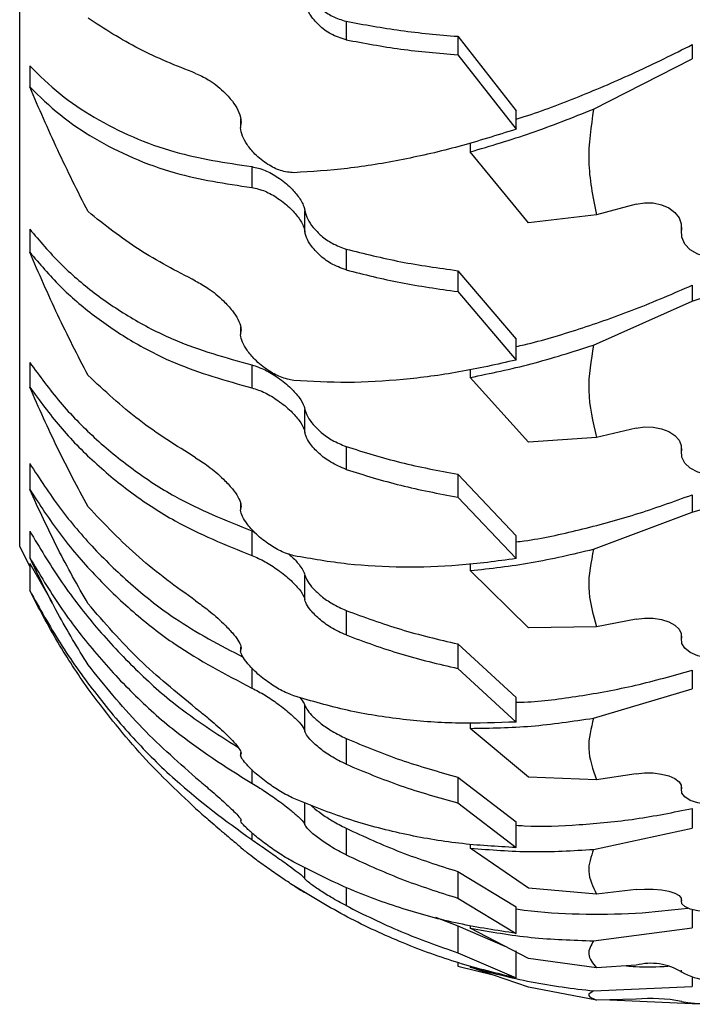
# Model space of a CAD drawing. Header units: inches. Extents: x 41.7 to 125.9, y 54.1 to 147.1.
# Tile 47 of 59: x 64.9 to 65.9, y 109 to 110.4. Entities that reach past the tile are written whole.
import ezdxf

# ---------------------------------------------------------------- set-up
doc = ezdxf.new("R2010")
doc.units = ezdxf.units.IN
doc.header["$LTSCALE"] = 20
doc.header["$MEASUREMENT"] = 0

msp = doc.modelspace()

# ---------------------------------------------------------------- linework, layer by layer
for p, q in [((64.8884, 109.667), (64.8884, 116.2278)), ((65.3699, 110.4424), (65.3699, 110.415)), ((65.5347, 110.4201), (65.6208, 110.3103)), ((65.5347, 110.4201), (65.5347, 110.3926)), ((65.8808, 110.4078), (65.8808, 110.387)), ((65.5347, 110.3926), (65.6208, 110.2829)), ((64.9032, 110.3763), (64.9032, 110.3455)), ((65.7352, 110.3127), (65.8808, 110.387)), ((65.6208, 110.2829), (65.6208, 110.3103)), ((65.2144, 110.2988), (65.2144, 110.2857)), ((65.5532, 110.2626), (65.5532, 110.2495)), ((65.6392, 110.1448), (65.5532, 110.2495)), ((65.2308, 110.2277), (65.2308, 110.1969)), ((65.798, 110.1723), (65.7393, 110.1568)), ((65.3092, 110.1314), (65.3092, 110.1623)), ((65.7393, 110.1568), (65.6392, 110.1448)), ((65.8644, 110.144), (65.8644, 110.1297)), ((65.8648, 110.1339), (65.8648, 110.1423)), ((64.9032, 110.1353), (64.9032, 110.1015)), ((65.3699, 110.1061), (65.3699, 110.0753)), ((65.5347, 110.0742), (65.6208, 109.9732)), ((65.5347, 110.0742), (65.5347, 110.0434)), ((65.5347, 110.0434), (65.6208, 109.9423)), ((65.8808, 110.0528), (65.8808, 110.0294)), ((65.7352, 109.9644), (65.8808, 110.0294)), ((65.2144, 109.9913), (65.2144, 109.98)), ((65.6208, 109.9423), (65.6208, 109.9732)), ((64.9032, 109.9386), (64.9032, 109.9024)), ((65.2308, 109.9351), (65.2308, 109.9013)), ((65.5532, 109.9282), (65.5532, 109.9166)), ((65.6392, 109.8213), (65.5532, 109.9166)), ((65.3092, 109.8354), (65.3092, 109.8692)), ((65.798, 109.8417), (65.7393, 109.8281)), ((65.7393, 109.8281), (65.6392, 109.8213)), ((65.3699, 109.8147), (65.3699, 109.7809)), ((65.8644, 109.817), (65.8644, 109.8044)), ((65.8648, 109.8081), (65.8648, 109.8154)), ((64.9032, 109.7894), (64.9032, 109.7513)), ((65.5347, 109.7737), (65.6208, 109.683)), ((65.5347, 109.7737), (65.5347, 109.7399)), ((65.5347, 109.7399), (65.6208, 109.6492)), ((65.8808, 109.7435), (65.8808, 109.7178)), ((65.2144, 109.7305), (65.2144, 109.7211)), ((65.7352, 109.6632), (65.8808, 109.7178)), ((64.9032, 109.6899), (64.9032, 109.6506)), ((65.2308, 109.6901), (65.2347, 109.6883)), ((65.2308, 109.6901), (65.2308, 109.6538)), ((65.6208, 109.6492), (65.6208, 109.683)), ((64.8884, 109.667), (64.9032, 109.6372)), ((64.9032, 109.6419), (64.936, 109.5855)), ((64.9032, 109.6419), (64.9032, 109.602)), ((65.5532, 109.6414), (65.5532, 109.6315)), ((65.3092, 109.5884), (65.3092, 109.6247)), ((65.6392, 109.5471), (65.5532, 109.6315)), ((65.3699, 109.5727), (65.3699, 109.5365)), ((65.798, 109.56), (65.7393, 109.5486)), ((65.7393, 109.5486), (65.6392, 109.5471)), ((65.8644, 109.5392), (65.8644, 109.5287)), ((65.8648, 109.5318), (65.8648, 109.538)), ((65.2144, 109.5186), (65.2144, 109.5131)), ((65.5347, 109.5233), (65.6208, 109.4442)), ((65.5347, 109.5233), (65.5347, 109.4871)), ((65.2308, 109.4879), (65.2308, 109.4582)), ((65.5347, 109.4871), (65.6208, 109.408)), ((65.8808, 109.4847), (65.8808, 109.4572)), ((65.6208, 109.408), (65.6208, 109.4442)), ((65.7352, 109.4138), (65.8808, 109.4572)), ((65.3092, 109.3944), (65.3092, 109.4325)), ((65.5532, 109.4067), (65.5532, 109.3987)), ((65.6392, 109.3265), (65.5532, 109.3987)), ((65.3699, 109.3839), (65.3699, 109.3458)), ((65.2144, 109.3632), (65.2144, 109.3592)), ((65.2308, 109.3378), (65.2308, 109.3177)), ((65.5347, 109.3268), (65.6208, 109.2608)), ((65.5347, 109.3268), (65.5347, 109.2887)), ((65.7393, 109.3227), (65.6392, 109.3265)), ((65.798, 109.3318), (65.7393, 109.3227)), ((65.8644, 109.3153), (65.8644, 109.3069)), ((65.8648, 109.3093), (65.8648, 109.3143)), ((65.3092, 109.2565), (65.3092, 109.2889)), ((65.5347, 109.2887), (65.6208, 109.2227)), ((65.8808, 109.2805), (65.8808, 109.2516)), ((65.6208, 109.2227), (65.6208, 109.2608)), ((65.2308, 109.2446), (65.2308, 109.2344)), ((65.3699, 109.2513), (65.3699, 109.212)), ((65.7352, 109.2201), (65.8808, 109.2516)), ((65.5532, 109.2278), (65.5532, 109.2219)), ((65.6392, 109.163), (65.5532, 109.2219)), ((65.3092, 109.1767), (65.3092, 109.1933)), ((65.5347, 109.1875), (65.6208, 109.1354)), ((65.5347, 109.1875), (65.5347, 109.1481)), ((65.3699, 109.1639), (65.3699, 109.137)), ((65.7393, 109.154), (65.6392, 109.163)), ((65.798, 109.1606), (65.7393, 109.154)), ((65.5347, 109.1481), (65.6208, 109.0961)), ((65.8644, 109.1486), (65.8644, 109.1425)), ((65.8648, 109.1443), (65.8648, 109.1478)), ((65.6208, 109.0961), (65.6208, 109.1354)), ((65.8808, 109.131), (65.8808, 109.1043)), ((65.5017, 109.1198), (65.5347, 109.1074)), ((65.5347, 109.1074), (65.6041, 109.0774)), ((65.5347, 109.1074), (65.5347, 109.0674)), ((65.5532, 109.1077), (65.5532, 109.1038)), ((65.6392, 109.0592), (65.5532, 109.1038)), ((65.7352, 109.0851), (65.8808, 109.1043)), ((65.5347, 109.0674), (65.6208, 109.0303)), ((65.6208, 109.0303), (65.6208, 109.0702)), ((65.5347, 109.0531), (65.5347, 109.0479)), ((65.7393, 109.0451), (65.6392, 109.0592)), ((65.5347, 109.0479), (65.5868, 109.0348)), ((65.6392, 109.0167), (65.5532, 109.0464)), ((65.798, 109.0491), (65.7393, 109.0451)), ((65.8644, 109.0418), (65.8644, 109.0381)), ((65.8648, 109.0392), (65.8648, 109.0414)), ((65.8808, 109.0312), (65.8808, 109.0175)), ((65.7393, 108.9977), (65.6392, 109.0167)), ((65.7352, 109.0111), (65.8808, 109.0175)), ((65.798, 108.9991), (65.7393, 108.9977)), ((65.759, 108.9982), (65.8808, 108.9928)), ((65.8644, 108.9966), (65.8644, 108.9954)), ((65.8648, 108.9957), (65.8648, 108.9965)), ((65.8808, 108.9931), (65.8808, 108.9928))]:
    msp.add_line(p, q)
at = {"flags": 128}
for points in [[(65.798, 110.1723), (65.8104, 110.1744), (65.8231, 110.1741), (65.8352, 110.1715), (65.8461, 110.1667), (65.855, 110.1601), (65.8613, 110.1521), (65.8646, 110.1431), (65.8648, 110.1339)], [(65.9431, 110.0998), (65.9303, 110.0951), (65.9162, 110.0932), (65.902, 110.0944), (65.8888, 110.0984), (65.8777, 110.1049), (65.8696, 110.1135), (65.8652, 110.1235), (65.8648, 110.1339)], [(65.8808, 110.0294), (65.8923, 110.0332), (65.9049, 110.0351), (65.9178, 110.0348), (65.9301, 110.0324), (65.9411, 110.028), (65.95, 110.0221), (65.9562, 110.0148), (65.9592, 110.0068)], [(65.798, 109.8417), (65.8104, 109.8435), (65.8231, 109.8432), (65.8352, 109.8409), (65.8461, 109.8368), (65.855, 109.831), (65.8613, 109.824), (65.8646, 109.8162), (65.8648, 109.8081)], [(65.9431, 109.7783), (65.9303, 109.7742), (65.9162, 109.7725), (65.902, 109.7735), (65.8888, 109.777), (65.8777, 109.7828), (65.8696, 109.7903), (65.8652, 109.799), (65.8648, 109.8081)], [(65.8808, 109.7178), (65.8923, 109.7211), (65.9049, 109.7226), (65.9178, 109.7223), (65.9301, 109.7203), (65.9411, 109.7167), (65.95, 109.7116), (65.9562, 109.7056), (65.9592, 109.6989)], [(65.798, 109.56), (65.8104, 109.5615), (65.8231, 109.5613), (65.8352, 109.5594), (65.8461, 109.5559), (65.855, 109.551), (65.8613, 109.5451), (65.8646, 109.5386), (65.8648, 109.5318)], [(65.9431, 109.5067), (65.9303, 109.5033), (65.9162, 109.5019), (65.902, 109.5027), (65.8888, 109.5057), (65.8777, 109.5105), (65.8696, 109.5168), (65.8652, 109.5241), (65.8648, 109.5318)], [(65.798, 109.3318), (65.8104, 109.333), (65.8231, 109.3328), (65.8352, 109.3313), (65.8461, 109.3285), (65.855, 109.3246), (65.8613, 109.3199), (65.8646, 109.3147), (65.8648, 109.3093)], [(65.9431, 109.2894), (65.9303, 109.2867), (65.9162, 109.2856), (65.902, 109.2862), (65.8888, 109.2886), (65.8777, 109.2924), (65.8696, 109.2974), (65.8652, 109.3032), (65.8648, 109.3093)], [(65.798, 109.1606), (65.8104, 109.1614), (65.8231, 109.1613), (65.8352, 109.1602), (65.8461, 109.1582), (65.855, 109.1554), (65.8613, 109.152), (65.8646, 109.1482), (65.8648, 109.1443)], [(65.9431, 109.1298), (65.9303, 109.1278), (65.9162, 109.127), (65.902, 109.1275), (65.8888, 109.1292), (65.8777, 109.132), (65.8696, 109.1356), (65.8652, 109.1399), (65.8648, 109.1443)], [(65.8808, 108.9928), (65.8923, 108.9924), (65.9046, 108.9923)]]:
    msp.add_lwpolyline(points, dxfattribs=at)
for centre, radius, start, end in [((65.8198, 108.9659), 0.086, 58.4805, 104.6731), ((65.9146, 109.1303), 0.1039, 241.3166, 285.927), ((65.8199, 108.7668), 0.2332, 78.9202, 95.3982), ((65.9146, 109.2794), 0.288, 260.0318, 275.6779)]:
    msp.add_arc(centre, radius, start, end)
for points, knots in [([(65.3092, 110.4993), (65.3103, 110.4949), (65.3124, 110.4862), (65.3213, 110.4726), (65.3336, 110.4599), (65.3504, 110.4482), (65.3631, 110.4444), (65.3699, 110.4424)], [0, 0, 0, 0, 0.172722, 0.344805, 0.533293, 0.749102, 1, 1, 1, 1]), ([(65.3699, 110.415), (65.3623, 110.4173), (65.3484, 110.4216), (65.3296, 110.4358), (65.3168, 110.4511), (65.3107, 110.4638), (65.3096, 110.47), (65.3092, 110.4719)], [0, 0, 0, 0, 0.277192, 0.514344, 0.749244, 0.922467, 1, 1, 1, 1]), ([(65.148, 110.3653), (65.1194, 110.3767), (65.062, 110.3996), (65.0136, 110.4311), (64.9892, 110.4469)], [0, 0, 0, 0, 0.49718, 1, 1, 1, 1]), ([(65.3699, 110.4424), (65.3966, 110.4374), (65.4501, 110.4274), (65.5065, 110.4225), (65.5347, 110.4201)], [0, 0, 0, 0, 0.498416, 1, 1, 1, 1]), ([(65.3699, 110.415), (65.3966, 110.41), (65.4501, 110.4), (65.5065, 110.3951), (65.5347, 110.3926)], [0, 0, 0, 0, 0.498417, 1, 1, 1, 1]), ([(65.6208, 110.2977), (65.6248, 110.299), (65.6555, 110.3084), (65.7144, 110.3312), (65.7971, 110.366), (65.8529, 110.3939), (65.8808, 110.4078)], [0, 0, 0, 0, 0.0479707, 0.3612306, 0.6806138, 1, 1, 1, 1]), ([(64.9032, 110.3763), (64.9178, 110.3622), (64.9469, 110.3339), (64.9982, 110.2992), (65.0549, 110.2706), (65.1307, 110.2429), (65.1923, 110.2336), (65.2308, 110.2277)], [0, 0, 0, 0, 0.1725191, 0.3450517, 0.5229196, 0.7008, 1, 1, 1, 1]), ([(65.148, 110.3653), (65.1542, 110.3626), (65.1676, 110.3566), (65.1869, 110.3417), (65.2019, 110.3254), (65.211, 110.311), (65.2154, 110.2986), (65.2149, 110.2922), (65.2148, 110.2896)], [0, 0, 0, 0, 0.212836, 0.463205, 0.629792, 0.764824, 0.900677, 1, 1, 1, 1]), ([(64.9892, 110.1613), (64.974, 110.1914), (64.9436, 110.2518), (64.9167, 110.3142), (64.9032, 110.3455)], [0, 0, 0, 0, 0.497989, 1, 1, 1, 1]), ([(64.9032, 110.3455), (64.9178, 110.3314), (64.9469, 110.3031), (64.9983, 110.2684), (65.055, 110.2397), (65.1308, 110.212), (65.1923, 110.2027), (65.2308, 110.1969)], [0, 0, 0, 0, 0.172608, 0.345229, 0.52319, 0.701164, 1, 1, 1, 1]), ([(65.5532, 110.2495), (65.5831, 110.2583), (65.643, 110.276), (65.7044, 110.3004), (65.7352, 110.3127)], [0, 0, 0, 0, 0.498474, 1, 1, 1, 1]), ([(65.7352, 110.3127), (65.7313, 110.287), (65.7236, 110.2349), (65.734, 110.1831), (65.7393, 110.1568)], [0, 0, 0, 0, 0.492757, 1, 1, 1, 1]), ([(65.2931, 110.2187), (65.2866, 110.2193), (65.2743, 110.2204), (65.2538, 110.2307), (65.2365, 110.2443), (65.2238, 110.2594), (65.2165, 110.273), (65.214, 110.2831), (65.2146, 110.288), (65.2148, 110.2896)], [0, 0, 0, 0, 0.197513, 0.374035, 0.56641, 0.708901, 0.826823, 0.945299, 1, 1, 1, 1]), ([(65.6208, 110.2829), (65.5926, 110.274), (65.5362, 110.2563), (65.4532, 110.2373), (65.3715, 110.2238), (65.3192, 110.2204), (65.2931, 110.2187)], [0, 0, 0, 0, 0.247132, 0.494259, 0.747133, 1, 1, 1, 1]), ([(65.2308, 110.2277), (65.2373, 110.2263), (65.2495, 110.2237), (65.2701, 110.2121), (65.2878, 110.1979), (65.3013, 110.1821), (65.3076, 110.1702), (65.3089, 110.1639), (65.3092, 110.1623)], [0, 0, 0, 0, 0.215549, 0.412297, 0.623906, 0.782882, 0.942794, 1, 1, 1, 1]), ([(65.2308, 110.1969), (65.2373, 110.1955), (65.2495, 110.1928), (65.2701, 110.1813), (65.2878, 110.1671), (65.3013, 110.1513), (65.3076, 110.1393), (65.3089, 110.1331), (65.3092, 110.1314)], [0, 0, 0, 0, 0.215558, 0.412372, 0.623986, 0.7829, 0.942747, 1, 1, 1, 1]), ([(65.148, 110.0589), (65.1194, 110.0736), (65.062, 110.1032), (65.0136, 110.1419), (64.9892, 110.1613)], [0, 0, 0, 0, 0.4971801, 1, 1, 1, 1]), ([(65.3092, 110.1623), (65.3103, 110.1583), (65.3124, 110.1504), (65.3213, 110.1375), (65.3336, 110.125), (65.3504, 110.1131), (65.3631, 110.1086), (65.3699, 110.1061)], [0, 0, 0, 0, 0.172722, 0.344805, 0.533293, 0.749102, 1, 1, 1, 1]), ([(64.9032, 110.1353), (64.9178, 110.1181), (64.9469, 110.0839), (64.9982, 110.04), (65.0549, 110.0021), (65.1307, 109.9632), (65.1923, 109.9459), (65.2308, 109.9351)], [0, 0, 0, 0, 0.172519, 0.345052, 0.52292, 0.7008, 1, 1, 1, 1]), ([(65.3699, 110.0753), (65.3623, 110.0781), (65.3484, 110.0832), (65.3296, 110.0975), (65.3168, 110.1123), (65.3107, 110.1241), (65.3096, 110.1297), (65.3092, 110.1314)], [0, 0, 0, 0, 0.277192, 0.514344, 0.749244, 0.922467, 1, 1, 1, 1]), ([(64.9892, 109.9196), (64.974, 109.9491), (64.9436, 110.0082), (64.9167, 110.0703), (64.9032, 110.1015)], [0, 0, 0, 0, 0.497989, 1, 1, 1, 1]), ([(64.9032, 110.1015), (64.9178, 110.0844), (64.9469, 110.0501), (64.9983, 110.0062), (65.055, 109.9683), (65.1308, 109.9293), (65.1923, 109.9121), (65.2308, 109.9013)], [0, 0, 0, 0, 0.172608, 0.345229, 0.52319, 0.701164, 1, 1, 1, 1]), ([(65.3699, 110.1061), (65.3966, 110.0994), (65.4501, 110.086), (65.5065, 110.0782), (65.5347, 110.0742)], [0, 0, 0, 0, 0.4984163, 1, 1, 1, 1]), ([(65.3699, 110.0753), (65.3966, 110.0686), (65.4501, 110.0552), (65.5065, 110.0473), (65.5347, 110.0434)], [0, 0, 0, 0, 0.498417, 1, 1, 1, 1]), ([(65.148, 110.0589), (65.1542, 110.0556), (65.1676, 110.0483), (65.1869, 110.0324), (65.2019, 110.0161), (65.211, 110.0023), (65.2154, 109.991), (65.2149, 109.9856), (65.2148, 109.9833)], [0, 0, 0, 0, 0.212836, 0.463205, 0.629792, 0.764824, 0.900677, 1, 1, 1, 1]), ([(65.6208, 109.9623), (65.6248, 109.9631), (65.6555, 109.9698), (65.7144, 109.9879), (65.7971, 110.0165), (65.8529, 110.0407), (65.8808, 110.0528)], [0, 0, 0, 0, 0.047971, 0.361231, 0.680614, 1, 1, 1, 1]), ([(65.2931, 109.9121), (65.2866, 109.9134), (65.2743, 109.9158), (65.2538, 109.9272), (65.2365, 109.9412), (65.2238, 109.956), (65.2165, 109.9688), (65.214, 109.9778), (65.2146, 109.982), (65.2148, 109.9833)], [0, 0, 0, 0, 0.197513, 0.374035, 0.56641, 0.708901, 0.826823, 0.945299, 1, 1, 1, 1]), ([(65.5532, 109.9166), (65.5831, 109.9227), (65.643, 109.935), (65.7044, 109.9546), (65.7352, 109.9644)], [0, 0, 0, 0, 0.4984737, 1, 1, 1, 1]), ([(65.7352, 109.9644), (65.7313, 109.942), (65.7236, 109.8964), (65.734, 109.8511), (65.7393, 109.8281)], [0, 0, 0, 0, 0.4927571, 1, 1, 1, 1]), ([(64.9032, 109.9386), (64.9178, 109.9187), (64.9469, 109.8789), (64.9982, 109.8266), (65.0549, 109.7801), (65.1307, 109.7305), (65.1923, 109.7056), (65.2308, 109.6901)], [0, 0, 0, 0, 0.1725191, 0.3450517, 0.5229196, 0.7008, 1, 1, 1, 1]), ([(65.6208, 109.9423), (65.5926, 109.936), (65.5362, 109.9233), (65.4532, 109.9126), (65.3715, 109.9077), (65.3192, 109.9107), (65.2931, 109.9121)], [0, 0, 0, 0, 0.247132, 0.494259, 0.747133, 1, 1, 1, 1]), ([(65.2308, 109.9351), (65.2373, 109.9331), (65.2495, 109.9291), (65.2701, 109.9165), (65.2878, 109.9022), (65.3013, 109.8871), (65.3076, 109.8761), (65.3089, 109.8706), (65.3092, 109.8692)], [0, 0, 0, 0, 0.215549, 0.412297, 0.623906, 0.782882, 0.942794, 1, 1, 1, 1]), ([(65.148, 109.7981), (65.1194, 109.8159), (65.062, 109.8517), (65.0136, 109.8969), (64.9892, 109.9196)], [0, 0, 0, 0, 0.4971801, 1, 1, 1, 1]), ([(64.9892, 109.7258), (64.974, 109.7541), (64.9436, 109.811), (64.9167, 109.8718), (64.9032, 109.9024)], [0, 0, 0, 0, 0.497989, 1, 1, 1, 1]), ([(64.9032, 109.9024), (64.9178, 109.8825), (64.9469, 109.8427), (64.9983, 109.7903), (65.055, 109.7439), (65.1308, 109.6942), (65.1923, 109.6694), (65.2308, 109.6538)], [0, 0, 0, 0, 0.172608, 0.345229, 0.52319, 0.701164, 1, 1, 1, 1]), ([(65.2308, 109.9013), (65.2373, 109.8992), (65.2495, 109.8953), (65.2701, 109.8827), (65.2878, 109.8684), (65.3013, 109.8533), (65.3076, 109.8423), (65.3089, 109.8368), (65.3092, 109.8354)], [0, 0, 0, 0, 0.215558, 0.412372, 0.623986, 0.7829, 0.942747, 1, 1, 1, 1]), ([(65.3092, 109.8692), (65.3103, 109.8657), (65.3124, 109.8587), (65.3213, 109.8467), (65.3336, 109.8346), (65.3504, 109.8226), (65.3631, 109.8175), (65.3699, 109.8147)], [0, 0, 0, 0, 0.172722, 0.344805, 0.533293, 0.749102, 1, 1, 1, 1]), ([(65.3699, 109.7809), (65.3623, 109.784), (65.3484, 109.7898), (65.3296, 109.8041), (65.3168, 109.8182), (65.3107, 109.8289), (65.3096, 109.8339), (65.3092, 109.8354)], [0, 0, 0, 0, 0.277192, 0.514344, 0.749244, 0.922467, 1, 1, 1, 1]), ([(65.3699, 109.8147), (65.3966, 109.8064), (65.4501, 109.7897), (65.5065, 109.7791), (65.5347, 109.7737)], [0, 0, 0, 0, 0.4984163, 1, 1, 1, 1]), ([(65.148, 109.7981), (65.1542, 109.7942), (65.1676, 109.7856), (65.1869, 109.7691), (65.2019, 109.7531), (65.211, 109.7402), (65.2154, 109.7301), (65.2149, 109.7256), (65.2148, 109.7238)], [0, 0, 0, 0, 0.212836, 0.463205, 0.629792, 0.764824, 0.900677, 1, 1, 1, 1]), ([(64.9032, 109.7894), (64.9178, 109.7671), (64.9469, 109.7224), (64.9982, 109.6624), (65.0549, 109.6081), (65.1267, 109.5515), (65.1838, 109.5216), (65.218, 109.5037)], [0, 0, 0, 0, 0.178581, 0.357176, 0.541294, 0.725425, 1, 1, 1, 1]), ([(65.3699, 109.7809), (65.3966, 109.7726), (65.4501, 109.7559), (65.5065, 109.7453), (65.5347, 109.7399)], [0, 0, 0, 0, 0.498417, 1, 1, 1, 1]), ([(64.9892, 109.5827), (64.974, 109.6094), (64.9436, 109.6632), (64.9167, 109.7219), (64.9032, 109.7513)], [0, 0, 0, 0, 0.497989, 1, 1, 1, 1]), ([(64.9032, 109.7513), (64.9178, 109.729), (64.9469, 109.6843), (64.9983, 109.6243), (65.055, 109.57), (65.1308, 109.5104), (65.1923, 109.4784), (65.2308, 109.4582)], [0, 0, 0, 0, 0.1726078, 0.3452292, 0.5231902, 0.7011638, 1, 1, 1, 1]), ([(65.6208, 109.6739), (65.6248, 109.6744), (65.6555, 109.6781), (65.7144, 109.6913), (65.7971, 109.7132), (65.8529, 109.7334), (65.8808, 109.7435)], [0, 0, 0, 0, 0.047971, 0.361231, 0.680614, 1, 1, 1, 1]), ([(65.148, 109.5869), (65.1194, 109.6075), (65.062, 109.649), (65.0136, 109.7001), (64.9892, 109.7258)], [0, 0, 0, 0, 0.4971801, 1, 1, 1, 1]), ([(65.2931, 109.6534), (65.2866, 109.6553), (65.2743, 109.659), (65.2538, 109.6714), (65.2365, 109.6856), (65.2238, 109.6998), (65.2165, 109.7115), (65.214, 109.7194), (65.2146, 109.7227), (65.2148, 109.7238)], [0, 0, 0, 0, 0.197513, 0.374035, 0.56641, 0.708901, 0.826823, 0.945299, 1, 1, 1, 1]), ([(64.9032, 109.6899), (64.9178, 109.6655), (64.9469, 109.6168), (64.9982, 109.55), (65.055, 109.4888), (65.1244, 109.4256), (65.1789, 109.391), (65.2105, 109.3709)], [0, 0, 0, 0, 0.182294, 0.3646023, 0.5525481, 0.7405073, 1, 1, 1, 1]), ([(65.5532, 109.6315), (65.5831, 109.6348), (65.643, 109.6415), (65.7044, 109.6559), (65.7352, 109.6632)], [0, 0, 0, 0, 0.498474, 1, 1, 1, 1]), ([(65.7352, 109.6632), (65.7313, 109.6443), (65.7236, 109.606), (65.734, 109.5679), (65.7393, 109.5486)], [0, 0, 0, 0, 0.492757, 1, 1, 1, 1]), ([(64.9892, 109.4926), (64.974, 109.5174), (64.9436, 109.5672), (64.9167, 109.6228), (64.9032, 109.6506)], [0, 0, 0, 0, 0.497989, 1, 1, 1, 1]), ([(64.9032, 109.6506), (64.9178, 109.6262), (64.9469, 109.5774), (64.9983, 109.5107), (65.055, 109.4493), (65.1308, 109.3809), (65.1923, 109.342), (65.2308, 109.3177)], [0, 0, 0, 0, 0.172608, 0.345229, 0.52319, 0.701164, 1, 1, 1, 1]), ([(65.2308, 109.6538), (65.2373, 109.6511), (65.2495, 109.6459), (65.2701, 109.6325), (65.2878, 109.6183), (65.3013, 109.604), (65.3076, 109.5943), (65.3089, 109.5897), (65.3092, 109.5884)], [0, 0, 0, 0, 0.215558, 0.412372, 0.623986, 0.7829, 0.942747, 1, 1, 1, 1]), ([(65.2845, 109.6565), (65.2859, 109.6553), (65.2923, 109.6503), (65.3012, 109.6402), (65.3076, 109.6305), (65.3089, 109.6259), (65.3092, 109.6247)], [0, 0, 0, 0, 0.110844, 0.486694, 0.864754, 1, 1, 1, 1]), ([(65.6208, 109.6492), (65.5926, 109.6454), (65.5362, 109.6379), (65.4532, 109.6356), (65.3715, 109.6396), (65.3192, 109.6488), (65.2931, 109.6534)], [0, 0, 0, 0, 0.247132, 0.494259, 0.747133, 1, 1, 1, 1]), ([(65.3092, 109.6247), (65.3103, 109.6217), (65.3124, 109.6157), (65.3213, 109.6047), (65.3336, 109.5934), (65.3504, 109.5815), (65.3631, 109.5758), (65.3699, 109.5727)], [0, 0, 0, 0, 0.172722, 0.344805, 0.533293, 0.749102, 1, 1, 1, 1]), ([(64.9892, 109.4571), (64.974, 109.4795), (64.9436, 109.5246), (64.9167, 109.5761), (64.9032, 109.602)], [0, 0, 0, 0, 0.497989, 1, 1, 1, 1]), ([(64.9032, 109.602), (64.9178, 109.5759), (64.9469, 109.5237), (64.9983, 109.4512), (65.055, 109.3838), (65.1308, 109.3075), (65.1923, 109.2626), (65.2308, 109.2344)], [0, 0, 0, 0, 0.172608, 0.345229, 0.52319, 0.701164, 1, 1, 1, 1]), ([(65.3699, 109.5365), (65.3623, 109.5399), (65.3484, 109.5463), (65.3296, 109.5603), (65.3168, 109.5734), (65.3107, 109.583), (65.3096, 109.5871), (65.3092, 109.5884)], [0, 0, 0, 0, 0.277192, 0.514344, 0.749244, 0.922467, 1, 1, 1, 1]), ([(65.148, 109.4287), (65.1194, 109.4518), (65.062, 109.4984), (65.0136, 109.5545), (64.9892, 109.5827)], [0, 0, 0, 0, 0.4971801, 1, 1, 1, 1]), ([(65.148, 109.5869), (65.1542, 109.5825), (65.1676, 109.5728), (65.1869, 109.5559), (65.2019, 109.5404), (65.211, 109.5286), (65.2154, 109.5199), (65.2149, 109.5165), (65.2148, 109.5151)], [0, 0, 0, 0, 0.212836, 0.463205, 0.629792, 0.764824, 0.900677, 1, 1, 1, 1]), ([(65.3699, 109.5727), (65.3966, 109.5629), (65.4501, 109.5432), (65.5065, 109.5299), (65.5347, 109.5233)], [0, 0, 0, 0, 0.498416, 1, 1, 1, 1]), ([(65.3699, 109.5365), (65.3966, 109.5267), (65.4501, 109.507), (65.5065, 109.4937), (65.5347, 109.4871)], [0, 0, 0, 0, 0.4984168, 1, 1, 1, 1]), ([(65.2931, 109.4466), (65.2866, 109.4492), (65.2743, 109.4541), (65.2538, 109.4673), (65.2365, 109.4814), (65.2238, 109.4948), (65.2165, 109.5052), (65.214, 109.5118), (65.2146, 109.5143), (65.2148, 109.5151)], [0, 0, 0, 0, 0.197513, 0.374035, 0.56641, 0.708901, 0.826823, 0.945299, 1, 1, 1, 1]), ([(65.148, 109.326), (65.1194, 109.3513), (65.062, 109.4021), (65.0136, 109.4623), (64.9892, 109.4926)], [0, 0, 0, 0, 0.49718, 1, 1, 1, 1]), ([(65.6208, 109.4371), (65.6248, 109.4372), (65.6555, 109.4381), (65.7144, 109.446), (65.7971, 109.4609), (65.8529, 109.4768), (65.8808, 109.4847)], [0, 0, 0, 0, 0.0479707, 0.3612306, 0.6806138, 1, 1, 1, 1]), ([(65.2308, 109.4582), (65.2373, 109.4549), (65.2495, 109.4486), (65.2701, 109.4346), (65.2878, 109.4206), (65.3013, 109.4076), (65.3076, 109.3991), (65.3089, 109.3954), (65.3092, 109.3944)], [0, 0, 0, 0, 0.2155582, 0.4123721, 0.623986, 0.7828996, 0.9427466, 1, 1, 1, 1]), ([(65.148, 109.2804), (65.1194, 109.3074), (65.062, 109.3617), (65.0136, 109.4252), (64.9892, 109.4571)], [0, 0, 0, 0, 0.49718, 1, 1, 1, 1]), ([(65.6208, 109.408), (65.5926, 109.407), (65.5362, 109.4048), (65.4532, 109.4109), (65.3715, 109.4237), (65.3192, 109.439), (65.2931, 109.4466)], [0, 0, 0, 0, 0.247132, 0.494259, 0.747133, 1, 1, 1, 1]), ([(65.3017, 109.4443), (65.3042, 109.4412), (65.3078, 109.4368), (65.3089, 109.4335), (65.3092, 109.4325)], [0, 0, 0, 0, 0.703834, 1, 1, 1, 1]), ([(65.148, 109.4287), (65.1542, 109.4238), (65.1676, 109.4133), (65.1869, 109.3963), (65.2019, 109.3815), (65.211, 109.3709), (65.2154, 109.3637), (65.2149, 109.3615), (65.2148, 109.3606)], [0, 0, 0, 0, 0.2128358, 0.4632051, 0.6297917, 0.764824, 0.9006772, 1, 1, 1, 1]), ([(65.3092, 109.4325), (65.3103, 109.4301), (65.3124, 109.4252), (65.3213, 109.4155), (65.3336, 109.405), (65.3504, 109.3934), (65.3631, 109.3872), (65.3699, 109.3839)], [0, 0, 0, 0, 0.172722, 0.344805, 0.533293, 0.749102, 1, 1, 1, 1]), ([(65.5532, 109.3987), (65.5831, 109.3992), (65.643, 109.4), (65.7044, 109.4092), (65.7352, 109.4138)], [0, 0, 0, 0, 0.498474, 1, 1, 1, 1]), ([(65.7352, 109.4138), (65.7313, 109.3988), (65.7236, 109.3683), (65.734, 109.3381), (65.7393, 109.3227)], [0, 0, 0, 0, 0.492757, 1, 1, 1, 1]), ([(65.3699, 109.3458), (65.3623, 109.3495), (65.3484, 109.3564), (65.3296, 109.37), (65.3168, 109.3819), (65.3107, 109.3901), (65.3096, 109.3934), (65.3092, 109.3944)], [0, 0, 0, 0, 0.277192, 0.514344, 0.749244, 0.922467, 1, 1, 1, 1]), ([(65.3699, 109.3839), (65.3966, 109.3728), (65.4501, 109.3504), (65.5065, 109.3347), (65.5347, 109.3268)], [0, 0, 0, 0, 0.4984163, 1, 1, 1, 1]), ([(65.2931, 109.295), (65.2866, 109.2982), (65.2743, 109.3043), (65.2538, 109.3181), (65.2365, 109.3319), (65.2238, 109.3442), (65.2165, 109.3533), (65.214, 109.3585), (65.2146, 109.3601), (65.2148, 109.3606)], [0, 0, 0, 0, 0.1975128, 0.3740354, 0.5664099, 0.7089015, 0.8268225, 0.9452993, 1, 1, 1, 1]), ([(65.3699, 109.3458), (65.3966, 109.3347), (65.4501, 109.3124), (65.5065, 109.2966), (65.5347, 109.2887)], [0, 0, 0, 0, 0.498417, 1, 1, 1, 1]), ([(65.148, 109.326), (65.1542, 109.3208), (65.1676, 109.3094), (65.1869, 109.2926), (65.2019, 109.2788), (65.211, 109.2696), (65.2154, 109.2641), (65.2149, 109.263), (65.2148, 109.2626)], [0, 0, 0, 0, 0.2128358, 0.4632051, 0.6297917, 0.764824, 0.9006772, 1, 1, 1, 1]), ([(65.2308, 109.3177), (65.2373, 109.3138), (65.2495, 109.3064), (65.2701, 109.2921), (65.2878, 109.2786), (65.3013, 109.2669), (65.3076, 109.2599), (65.3089, 109.2572), (65.3092, 109.2565)], [0, 0, 0, 0, 0.215558, 0.412372, 0.623986, 0.7829, 0.942747, 1, 1, 1, 1]), ([(65.6208, 109.2227), (65.5926, 109.2243), (65.5362, 109.2275), (65.4532, 109.242), (65.3715, 109.2634), (65.3192, 109.2845), (65.2931, 109.295)], [0, 0, 0, 0, 0.247132, 0.494259, 0.747133, 1, 1, 1, 1]), ([(65.3177, 109.2857), (65.3189, 109.2846), (65.3228, 109.2806), (65.3338, 109.2724), (65.3504, 109.2614), (65.3631, 109.2548), (65.3699, 109.2513)], [0, 0, 0, 0, 0.1080265, 0.364631, 0.6584304, 1, 1, 1, 1]), ([(65.148, 109.2804), (65.1542, 109.2749), (65.1676, 109.263), (65.1869, 109.2465), (65.2019, 109.234), (65.211, 109.2264), (65.2154, 109.2225), (65.2149, 109.2227), (65.2148, 109.2227)], [0, 0, 0, 0, 0.212836, 0.463205, 0.629792, 0.764824, 0.900677, 1, 1, 1, 1]), ([(65.6208, 109.2557), (65.6248, 109.2554), (65.6555, 109.2533), (65.7144, 109.256), (65.7971, 109.2636), (65.8529, 109.2748), (65.8808, 109.2805)], [0, 0, 0, 0, 0.047971, 0.361231, 0.680614, 1, 1, 1, 1]), ([(65.2931, 109.2011), (65.2866, 109.2048), (65.2743, 109.2119), (65.2538, 109.226), (65.2365, 109.2394), (65.2238, 109.2505), (65.2165, 109.258), (65.214, 109.2617), (65.2146, 109.2624), (65.2148, 109.2626)], [0, 0, 0, 0, 0.197513, 0.374035, 0.56641, 0.708901, 0.826823, 0.945299, 1, 1, 1, 1]), ([(65.3699, 109.212), (65.3623, 109.2159), (65.3484, 109.2232), (65.3296, 109.236), (65.3168, 109.2466), (65.3107, 109.2533), (65.3096, 109.2557), (65.3092, 109.2565)], [0, 0, 0, 0, 0.277192, 0.514344, 0.749244, 0.922467, 1, 1, 1, 1]), ([(65.3699, 109.2513), (65.3966, 109.239), (65.4501, 109.2144), (65.5065, 109.1964), (65.5347, 109.1875)], [0, 0, 0, 0, 0.498416, 1, 1, 1, 1]), ([(65.2308, 109.2344), (65.2373, 109.23), (65.2495, 109.2217), (65.2701, 109.2072), (65.2878, 109.1945), (65.3013, 109.1843), (65.3076, 109.1789), (65.3089, 109.1772), (65.3092, 109.1767)], [0, 0, 0, 0, 0.215558, 0.412372, 0.623986, 0.7829, 0.942747, 1, 1, 1, 1]), ([(65.2931, 109.1662), (65.2866, 109.1704), (65.2743, 109.1785), (65.2538, 109.1927), (65.2365, 109.2054), (65.2238, 109.2151), (65.2165, 109.2209), (65.214, 109.2231), (65.2146, 109.2228), (65.2148, 109.2227)], [0, 0, 0, 0, 0.197513, 0.374035, 0.56641, 0.708901, 0.826823, 0.945299, 1, 1, 1, 1]), ([(65.3699, 109.212), (65.3966, 109.1997), (65.4501, 109.175), (65.5065, 109.1571), (65.5347, 109.1481)], [0, 0, 0, 0, 0.498417, 1, 1, 1, 1]), ([(65.5532, 109.2219), (65.5831, 109.2195), (65.643, 109.2146), (65.7044, 109.2182), (65.7352, 109.2201)], [0, 0, 0, 0, 0.498474, 1, 1, 1, 1]), ([(65.7352, 109.2201), (65.7313, 109.2092), (65.7236, 109.1871), (65.734, 109.1651), (65.7393, 109.154)], [0, 0, 0, 0, 0.492757, 1, 1, 1, 1]), ([(65.6208, 109.0961), (65.5926, 109.1004), (65.5362, 109.1089), (65.4532, 109.1315), (65.3715, 109.1611), (65.3192, 109.1878), (65.2931, 109.2011)], [0, 0, 0, 0, 0.247132, 0.494259, 0.747133, 1, 1, 1, 1]), ([(65.3699, 109.137), (65.3623, 109.1411), (65.3484, 109.1487), (65.3296, 109.1606), (65.3168, 109.1696), (65.3107, 109.1747), (65.3096, 109.1763), (65.3092, 109.1767)], [0, 0, 0, 0, 0.2771924, 0.5143443, 0.7492437, 0.9224669, 1, 1, 1, 1]), ([(65.6208, 109.0303), (65.5926, 109.0371), (65.5362, 109.0508), (65.4532, 109.0812), (65.3715, 109.1186), (65.3192, 109.1503), (65.2931, 109.1662)], [0, 0, 0, 0, 0.247132, 0.494259, 0.747133, 1, 1, 1, 1]), ([(65.2946, 109.1653), (65.2967, 109.1639), (65.3029, 109.16), (65.3076, 109.1573), (65.3089, 109.1566), (65.3092, 109.1564)], [0, 0, 0, 0, 0.26932, 0.807306, 1, 1, 1, 1]), ([(65.3699, 109.137), (65.3966, 109.1238), (65.4501, 109.0972), (65.5065, 109.0774), (65.5347, 109.0674)], [0, 0, 0, 0, 0.498417, 1, 1, 1, 1]), ([(65.6208, 109.1325), (65.6248, 109.1318), (65.6555, 109.1269), (65.7144, 109.1242), (65.795, 109.1243), (65.8486, 109.1305), (65.8744, 109.1335)], [0, 0, 0, 0, 0.049187, 0.370388, 0.697868, 1, 1, 1, 1]), ([(65.5532, 109.1038), (65.5831, 109.0986), (65.643, 109.088), (65.7044, 109.0861), (65.7352, 109.0851)], [0, 0, 0, 0, 0.498474, 1, 1, 1, 1]), ([(65.7352, 109.0851), (65.7313, 109.0786), (65.7236, 109.0652), (65.734, 109.0518), (65.7393, 109.0451)], [0, 0, 0, 0, 0.492757, 1, 1, 1, 1]), ([(65.5532, 109.0464), (65.5831, 109.0384), (65.643, 109.0223), (65.7044, 109.0149), (65.7352, 109.0111)], [0, 0, 0, 0, 0.498474, 1, 1, 1, 1]), ([(65.7836, 109.0481), (65.7881, 109.0477), (65.8086, 109.046), (65.8291, 109.0468), (65.8451, 109.0475)], [0, 0, 0, 0, 0.22142, 1, 1, 1, 1]), ([(65.7352, 109.0111), (65.7313, 109.0089), (65.7236, 109.0044), (65.734, 109), (65.7393, 108.9977)], [0, 0, 0, 0, 0.492757, 1, 1, 1, 1])]:
    msp.add_open_spline(points, degree=3, knots=knots)

doc.saveas('drawing.dxf')
